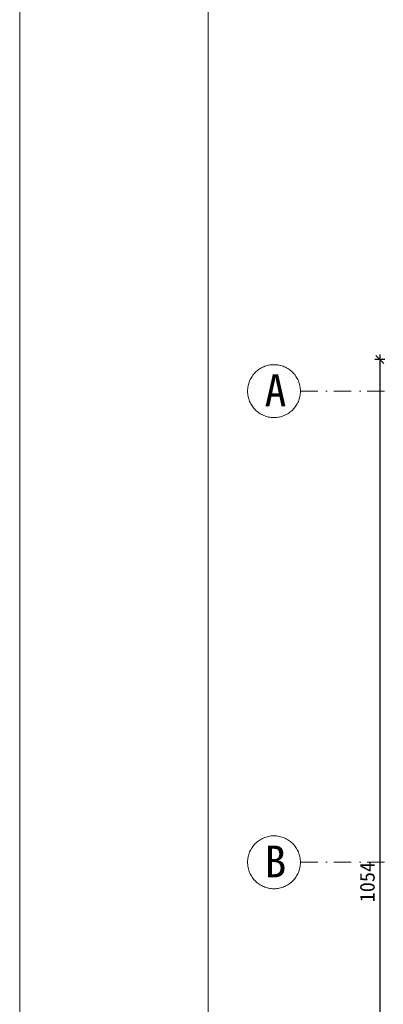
# Model space of a CAD drawing. Header units: millimetres. Extents: x -1373 to 28294, y -9636 to 187.
# Tile 62 of 133: x 3312 to 3679, y -4676 to -3684. Entities that reach past the tile are written whole.
import ezdxf

# ---------------------------------------------------------------- set-up
doc = ezdxf.new("R2010")
doc.units = ezdxf.units.MM
doc.linetypes.add('Kreski i kropki', pattern=[335.138881, 176.388884, -88.194442, 0, -70.555556])
for name, color, linetype, lineweight in [('_k_opis', 7, 'Continuous', 13), ('_k_osie', 142, 'Kreski i kropki', 13), ('_k_wymiar', 7, 'Continuous', 9)]:
    doc.layers.add(name, color=color, linetype=linetype, lineweight=lineweight)
doc.styles.add('GENERATED_STYLE_1', font='MS Gothic.ttf')
doc.styles.add('GENERATED_STYLE_2', font='MS Gothic.ttf')
doc.dimstyles.new('1 - 100   (15cm)', dxfattribs={"dimscale": 5, "dimtxt": 3, "dimasz": 1.6, "dimexe": 1, "dimexo": 1, "dimgap": 1, "dimtad": 1, "dimdec": 0, "dimzin": 12, "dimdsep": 46, "dimtxsty": 'GENERATED_STYLE_1', "dimblk1": 'OBLIQUE', "dimblk2": 'OBLIQUE', "dimsah": 1, "dimcen": 0, "dimdle": 1, "dimclrd": 256, "dimclre": 256, "dimclrt": 4, "dimazin": 0, "dimtfac": 0.75, "dimtdec": 0, "dimtix": 1, "dimtmove": 1, "dimatfit": 3, "dimldrblk": 'OBLIQUE', "dimfxl": 1, "dimfxlon": 1, "dimtvp": 0.75, "dimtfillclr": 1, "dimtolj": 1, "dimtzin": 0, "dimarcsym": 0})

# ---------------------------------------------------------------- blocks, each defined once
blk = doc.blocks.new('_OBLIQUE')
at = {"color": 0, "linetype": 'ByBlock'}
blk.add_line((-0.5, -0.5), (0.5, 0.5), dxfattribs=at)
blk = doc.blocks.new('*D173')
at = {"layer": '_k_wymiar', "lineweight": -2, "transparency": 16777216}
for p, q in [((3680.24, -4026.1), (3670.24, -4026.1)), ((3675.24, -4021.1), (3675.24, -5085.1)), ((3680.24, -5080.1), (3670.24, -5080.1))]:
    blk.add_line(p, q, dxfattribs=at)
at = {"layer": 'Defpoints', "color": 0, "transparency": 16777216}
for p in [(4080.24, -4026.1), (3675.24, -5080.1), (4080.24, -5080.1)]:
    blk.add_point(p, dxfattribs=at)
at = {"layer": '_k_wymiar', "lineweight": -2, "transparency": 16777216, "xscale": 8, "yscale": 8, "zscale": 8}
for p, rotation in [((3675.24, -4026.1), 90), ((3675.24, -5080.1), 270)]:
    blk.add_blockref('_OBLIQUE', p, dxfattribs=dict(at, rotation=rotation))
at = {"layer": '_k_wymiar', "color": 4, "transparency": 16777216, "insert": (3662.74, -4553.1), "char_height": 15, "attachment_point": 5, "rotation": 90, "style": 'GENERATED_STYLE_1'}
blk.add_mtext('\\A1;1054', dxfattribs=at)

msp = doc.modelspace()

# ---------------------------------------------------------------- linework, layer by layer
at = {"layer": '_k_opis'}
for points in [[(3312.25, -3145.86), (7512.25, -3145.86), (7512.25, -6115.86), (3312.25, -6115.86)], [(3502.25, -3200.86), (7457.25, -3200.86), (7457.25, -6060.86), (3502.25, -6060.86)]]:
    msp.add_lwpolyline(points, close=True, dxfattribs=at)
at = {"layer": '_k_osie', "ltscale": 0.1}
for points in [[(3595.24, -4058.1), (6515.24, -4058.1)], [(3595.24, -4533.1), (6515.24, -4533.1)]]:
    msp.add_lwpolyline(points, dxfattribs=at)
at = {"layer": '_k_osie'}
for centre in [(3568.6, -4058.1), (3568.6, -4533.1)]:
    msp.add_circle(centre, 26.64, dxfattribs=at)

# ---------------------------------------------------------------- texts
at = {"layer": '_k_osie', "char_height": 32, "attachment_point": 8, "style": 'GENERATED_STYLE_2'}
for s, insert in [('A', (3570.12, -4073.29)), ('B', (3570.12, -4548.29))]:
    msp.add_mtext(s, dxfattribs=dict(at, insert=insert))

# ---------------------------------------------------------------- dimensions: what is measured, and where the dimension line sits
at = {"layer": '_k_wymiar'}
dim = msp.add_linear_dim(base=(3675.24, -5080.1), p1=(4080.24, -4026.1), p2=(4080.24, -5080.1), angle=90, dimstyle='1 - 100   (15cm)', dxfattribs=at)
dim.commit()
dim.dimension.update_dxf_attribs({"geometry": '*D173', "text_midpoint": (3662.74, -4553.1)})

doc.saveas('drawing.dxf')
